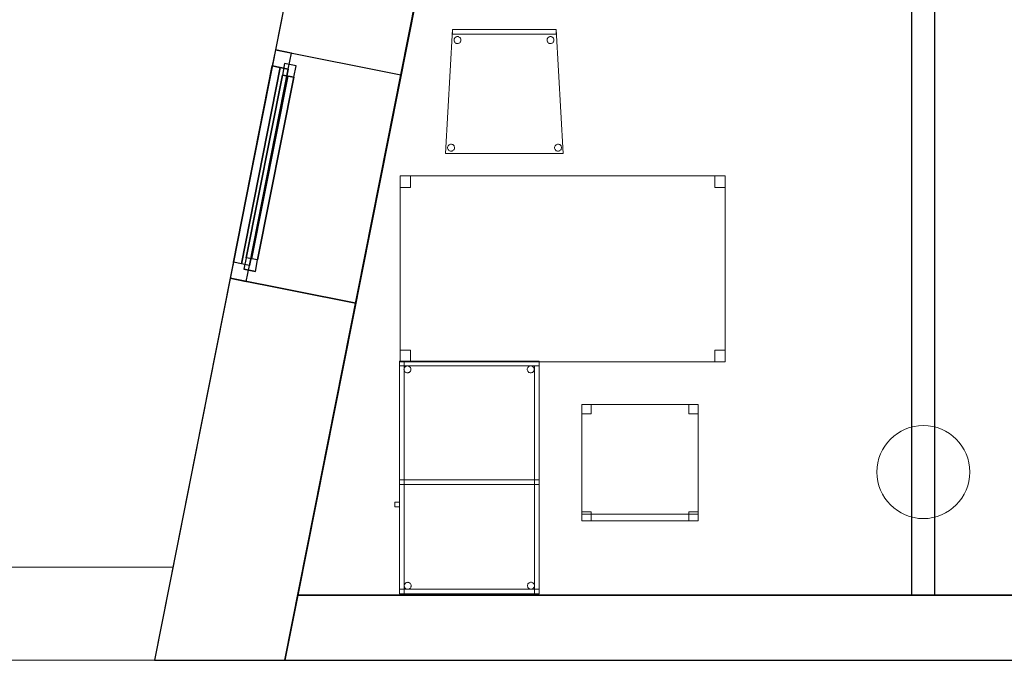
# Model space of a CAD drawing. Header units: metres. Extents: x 391.1 to 427.5, y 12.7 to 28.4.
# Tile 2 of 140: x 397.1 to 401.3, y 12.8 to 15.6. Entities that reach past the tile are written whole.
import ezdxf

# ---------------------------------------------------------------- set-up
doc = ezdxf.new("R2010")
doc.units = ezdxf.units.M
doc.layers.add('01_CARPINTERIA', color=5, linetype='Continuous', lineweight=25, true_color=0x0000ff)
doc.layers.add('01_SUELOS', color=7, linetype='Continuous', lineweight=25, true_color=0x007f00)
for name, color, linetype, lineweight in [('02_MOBILIARIO', 7, 'Continuous', 18), ('A-COLS-____-MCUT', 7, 'Continuous', 18), ('A-COLS-____-OTLN', 7, 'Continuous', 18), ('A-DETL-____-MBND', 7, 'Continuous', 18), ('A-GENM-____-OTLN', 7, 'Continuous', 18), ('A-WALL-____-MCUT', 7, 'Continuous', 25), ('A-WALL-____-OTLN', 7, 'Continuous', 25)]:
    doc.layers.add(name, color=color, linetype=linetype, lineweight=lineweight)

# ---------------------------------------------------------------- blocks, each defined once
blk = doc.blocks.new('Family - Envans P1-154547-04_CLI_AIGUA_P1')
at = {"layer": 'A-DETL-____-MBND', "color": 253, "true_color": 0xaaaaaa}
for p, q in [((5.8606, 0.4), (0, 0.4)), ((0, 0.4), (5.8606, 0.4)), ((5.7813, 0), (5.8606, 0.4)), ((5.8606, 0.4), (5.7813, 0)), ((0, 0), (5.7813, 0)), ((5.7813, 0), (0, 0)), ((0, 0), (5.7813, 0))]:
    blk.add_line(p, q, dxfattribs=at)
blk = doc.blocks.new('Forma directa - LONDR55-XX_ZZ-ARQ-CAA-M3D-Londres55-154575-04_CLI_AIGUA_P1')
at = {"layer": '01_CARPINTERIA', "color": 161, "true_color": 0xaaaaff}
for p, q in [((0.1, 0.1), (0.05, 0.1)), ((0.05, 0.1), (0.05, 0.05)), ((0.1, 0.1), (0.05, 0.1)), ((0.05, 0.1), (0.05, 0.05)), ((0.1, 0.05), (0.1, 0.1)), ((0.1, 0.1), (0.1, 0.05)), ((0.1, 0.1), (0.9, 0.1)), ((0.9, 0.1), (0.1, 0.1)), ((0.1, 0.1), (0.1, 0.05)), ((0.1, 0.05), (0.1, 0.1)), ((0.9, 0.1), (0.9, 0.05)), ((0.9, 0.1), (0.9, 0.05)), ((0.95, 0.1), (0.9, 0.1)), ((0.9, 0.1), (0.9, 0.05)), ((0.95, 0.1), (0.9, 0.1)), ((0.9, 0.1), (0.9, 0.05)), ((0.95, 0.05), (0.95, 0.1)), ((0.95, 0.1), (0.95, 0.05)), ((0.07, 0.07), (0, 0.07)), ((0, 0.07), (0, 0)), ((0.07, 0.07), (0, 0.07)), ((0, 0.07), (0, 0)), ((0.05, 0.05), (0.1, 0.05)), ((0.05, 0.05), (0.1, 0.05)), ((0.07, 0), (0.07, 0.07)), ((0.07, 0.07), (0.07, 0)), ((0.07, 0.07), (0.93, 0.07)), ((0.93, 0.07), (0.07, 0.07)), ((0.07, 0.07), (0.07, 0)), ((0.07, 0), (0.07, 0.07)), ((0.9, 0.075), (0.1, 0.075)), ((0.9, 0.075), (0.1, 0.075)), ((0.1, 0.05), (0.9, 0.05)), ((0.9, 0.05), (0.1, 0.05)), ((0.9, 0.05), (0.95, 0.05)), ((0.9, 0.05), (0.95, 0.05)), ((1, 0.07), (0.93, 0.07)), ((0.93, 0.07), (0.93, 0)), ((1, 0.07), (0.93, 0.07)), ((0.93, 0.07), (0.93, 0)), ((0.93, 0.07), (0.93, 0)), ((0.93, 0.07), (0.93, 0)), ((1, 0), (1, 0.07)), ((1, 0.07), (1, 0)), ((0, 0), (0.07, 0)), ((0, 0), (0.07, 0)), ((0.93, 0.035), (0.07, 0.035)), ((0.07, 0.035), (0.93, 0.035)), ((0.07, 0), (0.93, 0)), ((0.93, 0), (0.07, 0)), ((0.93, 0), (1, 0)), ((0.93, 0), (1, 0))]:
    blk.add_line(p, q, dxfattribs=at)
blk = doc.blocks.new('Forma directa - Finestra P1-154579-04_CLI_AIGUA_P1')
at = {"xscale": 1.0000000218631, "yscale": 1.0000000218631, "zscale": 1.0000000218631}
blk.add_blockref('Forma directa - LONDR55-XX_ZZ-ARQ-CAA-M3D-Londres55-154575-04_CLI_AIGUA_P1', (0, 0), dxfattribs=at)
blk = doc.blocks.new('Family - Envans P1-154759-04_CLI_AIGUA_P1')
at = {"layer": 'A-WALL-____-MCUT', "color": 253, "true_color": 0xaaaaaa}
for p, q in [((3.063, 0.1), (0, 0.1)), ((0, 0.1), (0, 0)), ((3.063, 0), (3.063, 0.1)), ((0, 0), (3.063, 0))]:
    blk.add_line(p, q, dxfattribs=at)
at = {"layer": 'A-WALL-____-OTLN', "color": 253, "true_color": 0xaaaaaa}
for p, q in [((3.063, 0.1), (0, 0.1)), ((0, 0.1), (0, 0)), ((3.063, 0), (3.063, 0.1)), ((0, 0), (3.063, 0))]:
    blk.add_line(p, q, dxfattribs=at)
at = {"layer": 'A-WALL-____-OTLN', "color": 253, "lineweight": 18, "true_color": 0xaaaaaa}
blk.add_line((0, 0), (3.063, 0), dxfattribs=at)
blk = doc.blocks.new('Family - Cadira d_Oficina_P1-154865-04_CLI_AIGUA_P1')
at = {"layer": 'A-DETL-____-MBND', "color": 253, "true_color": 0xaaaaaa}
for p, q in [((0, 0), (0, 0.5)), ((0, 0.5), (0.5, 0.5)), ((0, 0.5), (0, 0)), ((0.5, 0.5), (0, 0.5)), ((0, 0.5), (0.04, 0.5)), ((0, 0.46), (0, 0.5)), ((0.04, 0.5), (0, 0.5)), ((0, 0.5), (0, 0.46)), ((0.04, 0.5), (0.04, 0.46)), ((0.04, 0.46), (0.04, 0.5)), ((0.46, 0.5), (0.5, 0.5)), ((0.46, 0.46), (0.46, 0.5)), ((0.5, 0.5), (0.46, 0.5)), ((0.46, 0.5), (0.46, 0.46)), ((0.5, 0.5), (0.5, 0)), ((0.5, 0), (0.5, 0.5)), ((0.5, 0.5), (0.5, 0.46)), ((0.5, 0.46), (0.5, 0.5)), ((0.04, 0.46), (0, 0.46)), ((0, 0.46), (0.04, 0.46)), ((0.5, 0.46), (0.46, 0.46)), ((0.46, 0.46), (0.5, 0.46)), ((0, 0.04), (0.04, 0.04)), ((0, 0), (0, 0.04)), ((0.04, 0.04), (0, 0.04)), ((0, 0.04), (0, 0)), ((0, 0.03), (0.5, 0.03)), ((0, 0), (0, 0.03)), ((0.5, 0.03), (0, 0.03)), ((0, 0.03), (0, 0)), ((0.04, 0), (0, 0)), ((0, 0), (0.04, 0)), ((0.5, 0), (0, 0)), ((0, 0), (0.5, 0)), ((0.5, 0), (0, 0)), ((0, 0), (0.5, 0)), ((0.04, 0.04), (0.04, 0)), ((0.04, 0), (0.04, 0.04)), ((0.46, 0.04), (0.5, 0.04)), ((0.46, 0), (0.46, 0.04)), ((0.5, 0.04), (0.46, 0.04)), ((0.46, 0.04), (0.46, 0)), ((0.46, 0), (0.5, 0)), ((0.5, 0.04), (0.5, 0)), ((0.5, 0), (0.5, 0.04)), ((0.5, 0.03), (0.5, 0)), ((0.5, 0), (0.5, 0.03)), ((0.5, 0), (0.46, 0))]:
    blk.add_line(p, q, dxfattribs=at)
blk = doc.blocks.new('Family - Façana nord-oest P1-154876-04_CLI_AIGUA_P1')
at = {"layer": 'A-WALL-____-MCUT', "color": 253, "true_color": 0xaaaaaa}
for p, q in [((3.1463, 0.55), (2.5863, 0.55)), ((3.1463, 0), (3.1463, 0.55)), ((4.1463, 0.55), (4.1463, 0)), ((5.711, 0.55), (4.1463, 0.55)), ((5.8199, 0), (5.711, 0.55)), ((2.5863, 0), (3.1463, 0)), ((4.1463, 0), (5.8199, 0))]:
    blk.add_line(p, q, dxfattribs=at)
at = {"layer": 'A-WALL-____-OTLN', "color": 253, "true_color": 0xaaaaaa}
for p, q in [((5.711, 0.55), (0, 0.55)), ((3.1463, 0), (3.1463, 0.55)), ((4.1463, 0.55), (3.1463, 0.55)), ((4.1463, 0), (4.1463, 0.55)), ((5.8199, 0), (5.711, 0.55)), ((0, 0), (5.8199, 0)), ((3.1463, 0), (4.1463, 0))]:
    blk.add_line(p, q, dxfattribs=at)
at = {"layer": 'A-WALL-____-OTLN', "color": 253, "lineweight": 18, "true_color": 0xaaaaaa}
blk.add_line((0, 0), (5.8199, 0), dxfattribs=at)
blk = doc.blocks.new('Family - Vano de Finestra P1-154878-04_CLI_AIGUA_P1')
at = {"layer": 'A-GENM-____-OTLN', "color": 253, "true_color": 0xaaaaaa}
for p, q in [((398.2007, 15.4633), (398.0063, 14.4823)), ((398.0063, 14.4823), (398.2007, 15.4633)), ((398.7402, 15.3564), (398.2007, 15.4633)), ((398.7402, 15.3564), (398.2007, 15.4633)), ((398.5458, 14.3754), (398.7402, 15.3564)), ((398.7402, 15.3564), (398.5458, 14.3754)), ((398.0063, 14.4823), (398.5458, 14.3754)), ((398.5458, 14.3754), (398.0063, 14.4823))]:
    blk.add_line(p, q, dxfattribs=at)
blk = doc.blocks.new('Family - Pilar P1-154940-04_CLI_AIGUA_P1')
at = {"layer": 'A-COLS-____-MCUT', "color": 253, "true_color": 0xaaaaaa}
for start, end in [(360, 180), (180, 360)]:
    blk.add_arc((0.2, 0.2), 0.2, start, end, dxfattribs=at)
at = {"layer": 'A-COLS-____-OTLN', "color": 253, "true_color": 0xaaaaaa}
for start, end in [(360, 180), (180, 360)]:
    blk.add_arc((0.2, 0.2), 0.2, start, end, dxfattribs=at)
blk = doc.blocks.new('Family - Cadira confient_P1-154988-04_CLI_AIGUA_P1')
at = {"layer": 'A-DETL-____-MBND', "color": 253, "true_color": 0xaaaaaa}
for p, q in [((0, 0), (0.03, 0.5326)), ((0.03, 0.5326), (0, 0)), ((0.03, 0.5326), (0.4765, 0.5326)), ((0.4765, 0.5326), (0.03, 0.5326)), ((0.03, 0.5126), (0.03, 0.5326)), ((0.03, 0.5326), (0.4765, 0.5326)), ((0.03, 0.5326), (0.03, 0.5126)), ((0.4765, 0.5326), (0.03, 0.5326)), ((0.4765, 0.5126), (0.03, 0.5126)), ((0.03, 0.5126), (0.4765, 0.5126)), ((0.4765, 0.5326), (0.5065, 0)), ((0.5065, 0), (0.4765, 0.5326)), ((0.4765, 0.5326), (0.4765, 0.5126)), ((0.4765, 0.5126), (0.4765, 0.5326)), ((0.0369, 0.4874), (0.0371, 0.49)), ((0.0371, 0.49), (0.0369, 0.4874)), ((0.0372, 0.4848), (0.0369, 0.4874)), ((0.0369, 0.4874), (0.0372, 0.4848)), ((0.0371, 0.49), (0.0378, 0.4926)), ((0.0378, 0.4926), (0.0371, 0.49)), ((0.0378, 0.4823), (0.0372, 0.4848)), ((0.0372, 0.4848), (0.0378, 0.4823)), ((0.0378, 0.4926), (0.0389, 0.4949)), ((0.0389, 0.4949), (0.0378, 0.4926)), ((0.039, 0.48), (0.0378, 0.4823)), ((0.0378, 0.4823), (0.039, 0.48)), ((0.0389, 0.4949), (0.0404, 0.4971)), ((0.0404, 0.4971), (0.0389, 0.4949)), ((0.0405, 0.4779), (0.039, 0.48)), ((0.039, 0.48), (0.0405, 0.4779)), ((0.0404, 0.4971), (0.0422, 0.4989)), ((0.0422, 0.4989), (0.0404, 0.4971)), ((0.0423, 0.476), (0.0405, 0.4779)), ((0.0405, 0.4779), (0.0423, 0.476)), ((0.0422, 0.4989), (0.0443, 0.5004)), ((0.0443, 0.5004), (0.0422, 0.4989)), ((0.0445, 0.4745), (0.0423, 0.476)), ((0.0423, 0.476), (0.0445, 0.4745)), ((0.0443, 0.5004), (0.0467, 0.5015)), ((0.0467, 0.5015), (0.0443, 0.5004)), ((0.0468, 0.4734), (0.0445, 0.4745)), ((0.0445, 0.4745), (0.0468, 0.4734)), ((0.0467, 0.5015), (0.0492, 0.5022)), ((0.0492, 0.5022), (0.0467, 0.5015)), ((0.0493, 0.4728), (0.0468, 0.4734)), ((0.0468, 0.4734), (0.0493, 0.4728)), ((0.0492, 0.5022), (0.0518, 0.5024)), ((0.0518, 0.5024), (0.0492, 0.5022)), ((0.0519, 0.4726), (0.0493, 0.4728)), ((0.0493, 0.4728), (0.0519, 0.4726)), ((0.0518, 0.5024), (0.0544, 0.5022)), ((0.0544, 0.5022), (0.0518, 0.5024)), ((0.0545, 0.4728), (0.0519, 0.4726)), ((0.0519, 0.4726), (0.0545, 0.4728)), ((0.0544, 0.5022), (0.0569, 0.5016)), ((0.0569, 0.5016), (0.0544, 0.5022)), ((0.057, 0.4735), (0.0545, 0.4728)), ((0.0545, 0.4728), (0.057, 0.4735)), ((0.0569, 0.5016), (0.0593, 0.5005)), ((0.0593, 0.5005), (0.0569, 0.5016)), ((0.0594, 0.4746), (0.057, 0.4735)), ((0.057, 0.4735), (0.0594, 0.4746)), ((0.0593, 0.5005), (0.0614, 0.499)), ((0.0614, 0.499), (0.0593, 0.5005)), ((0.0615, 0.4761), (0.0594, 0.4746)), ((0.0594, 0.4746), (0.0615, 0.4761)), ((0.0614, 0.499), (0.0633, 0.4972)), ((0.0633, 0.4972), (0.0614, 0.499)), ((0.0633, 0.478), (0.0615, 0.4761)), ((0.0615, 0.4761), (0.0633, 0.478)), ((0.0633, 0.4972), (0.0648, 0.495)), ((0.0648, 0.495), (0.0633, 0.4972)), ((0.0648, 0.4801), (0.0633, 0.478)), ((0.0633, 0.478), (0.0648, 0.4801)), ((0.0648, 0.495), (0.0659, 0.4927)), ((0.0659, 0.4927), (0.0648, 0.495)), ((0.0659, 0.4825), (0.0648, 0.4801)), ((0.0648, 0.4801), (0.0659, 0.4825)), ((0.0659, 0.4927), (0.0666, 0.4902)), ((0.0666, 0.4902), (0.0659, 0.4927)), ((0.0666, 0.485), (0.0659, 0.4825)), ((0.0659, 0.4825), (0.0666, 0.485)), ((0.0666, 0.4902), (0.0668, 0.4876)), ((0.0668, 0.4876), (0.0666, 0.4902)), ((0.0668, 0.4876), (0.0666, 0.485)), ((0.0666, 0.485), (0.0668, 0.4876)), ((0.4369, 0.4874), (0.4371, 0.49)), ((0.4371, 0.49), (0.4369, 0.4874)), ((0.4372, 0.4848), (0.4369, 0.4874)), ((0.4369, 0.4874), (0.4372, 0.4848)), ((0.4371, 0.49), (0.4378, 0.4926)), ((0.4378, 0.4926), (0.4371, 0.49)), ((0.4378, 0.4823), (0.4372, 0.4848)), ((0.4372, 0.4848), (0.4378, 0.4823)), ((0.4378, 0.4926), (0.4389, 0.4949)), ((0.4389, 0.4949), (0.4378, 0.4926)), ((0.439, 0.48), (0.4378, 0.4823)), ((0.4378, 0.4823), (0.439, 0.48)), ((0.4389, 0.4949), (0.4404, 0.4971)), ((0.4404, 0.4971), (0.4389, 0.4949)), ((0.4405, 0.4779), (0.439, 0.48)), ((0.439, 0.48), (0.4405, 0.4779)), ((0.4404, 0.4971), (0.4422, 0.4989)), ((0.4422, 0.4989), (0.4404, 0.4971)), ((0.4423, 0.476), (0.4405, 0.4779)), ((0.4405, 0.4779), (0.4423, 0.476)), ((0.4422, 0.4989), (0.4443, 0.5004)), ((0.4443, 0.5004), (0.4422, 0.4989)), ((0.4445, 0.4745), (0.4423, 0.476)), ((0.4423, 0.476), (0.4445, 0.4745)), ((0.4443, 0.5004), (0.4467, 0.5015)), ((0.4467, 0.5015), (0.4443, 0.5004)), ((0.4468, 0.4734), (0.4445, 0.4745)), ((0.4445, 0.4745), (0.4468, 0.4734)), ((0.4467, 0.5015), (0.4492, 0.5022)), ((0.4492, 0.5022), (0.4467, 0.5015)), ((0.4493, 0.4728), (0.4468, 0.4734)), ((0.4468, 0.4734), (0.4493, 0.4728)), ((0.4492, 0.5022), (0.4518, 0.5024)), ((0.4518, 0.5024), (0.4492, 0.5022)), ((0.4519, 0.4726), (0.4493, 0.4728)), ((0.4493, 0.4728), (0.4519, 0.4726)), ((0.4518, 0.5024), (0.4544, 0.5022)), ((0.4544, 0.5022), (0.4518, 0.5024)), ((0.4545, 0.4728), (0.4519, 0.4726)), ((0.4519, 0.4726), (0.4545, 0.4728)), ((0.4544, 0.5022), (0.4569, 0.5016)), ((0.4569, 0.5016), (0.4544, 0.5022)), ((0.457, 0.4735), (0.4545, 0.4728)), ((0.4545, 0.4728), (0.457, 0.4735)), ((0.4569, 0.5016), (0.4593, 0.5005)), ((0.4593, 0.5005), (0.4569, 0.5016)), ((0.4594, 0.4746), (0.457, 0.4735)), ((0.457, 0.4735), (0.4594, 0.4746)), ((0.4593, 0.5005), (0.4614, 0.499)), ((0.4614, 0.499), (0.4593, 0.5005)), ((0.4615, 0.4761), (0.4594, 0.4746)), ((0.4594, 0.4746), (0.4615, 0.4761)), ((0.4614, 0.499), (0.4633, 0.4972)), ((0.4633, 0.4972), (0.4614, 0.499)), ((0.4633, 0.478), (0.4615, 0.4761)), ((0.4615, 0.4761), (0.4633, 0.478)), ((0.4633, 0.4972), (0.4648, 0.495)), ((0.4648, 0.495), (0.4633, 0.4972)), ((0.4648, 0.4801), (0.4633, 0.478)), ((0.4633, 0.478), (0.4648, 0.4801)), ((0.4648, 0.495), (0.4659, 0.4927)), ((0.4659, 0.4927), (0.4648, 0.495)), ((0.4659, 0.4825), (0.4648, 0.4801)), ((0.4648, 0.4801), (0.4659, 0.4825)), ((0.4659, 0.4927), (0.4666, 0.4902)), ((0.4666, 0.4902), (0.4659, 0.4927)), ((0.4666, 0.485), (0.4659, 0.4825)), ((0.4659, 0.4825), (0.4666, 0.485)), ((0.4666, 0.4902), (0.4668, 0.4876)), ((0.4668, 0.4876), (0.4666, 0.4902)), ((0.4668, 0.4876), (0.4666, 0.485)), ((0.4666, 0.485), (0.4668, 0.4876)), ((0.5065, 0), (0, 0)), ((0, 0), (0.5065, 0)), ((0.0093, 0.025), (0.0095, 0.0276)), ((0.0095, 0.0276), (0.0093, 0.025)), ((0.0095, 0.0224), (0.0093, 0.025)), ((0.0093, 0.025), (0.0095, 0.0224)), ((0.0095, 0.0276), (0.0102, 0.0301)), ((0.0102, 0.0301), (0.0095, 0.0276)), ((0.0102, 0.0199), (0.0095, 0.0224)), ((0.0095, 0.0224), (0.0102, 0.0199)), ((0.0102, 0.0301), (0.0113, 0.0325)), ((0.0113, 0.0325), (0.0102, 0.0301)), ((0.0113, 0.0176), (0.0102, 0.0199)), ((0.0102, 0.0199), (0.0113, 0.0176)), ((0.0113, 0.0325), (0.0127, 0.0346)), ((0.0127, 0.0346), (0.0113, 0.0325)), ((0.0128, 0.0154), (0.0113, 0.0176)), ((0.0113, 0.0176), (0.0128, 0.0154)), ((0.0127, 0.0346), (0.0146, 0.0365)), ((0.0146, 0.0365), (0.0127, 0.0346)), ((0.0147, 0.0136), (0.0128, 0.0154)), ((0.0128, 0.0154), (0.0147, 0.0136)), ((0.0146, 0.0365), (0.0167, 0.038)), ((0.0167, 0.038), (0.0146, 0.0365)), ((0.0168, 0.0121), (0.0147, 0.0136)), ((0.0147, 0.0136), (0.0168, 0.0121)), ((0.0167, 0.038), (0.0191, 0.0391)), ((0.0191, 0.0391), (0.0167, 0.038)), ((0.0192, 0.011), (0.0168, 0.0121)), ((0.0168, 0.0121), (0.0192, 0.011)), ((0.0191, 0.0391), (0.0216, 0.0398)), ((0.0216, 0.0398), (0.0191, 0.0391)), ((0.0217, 0.0104), (0.0192, 0.011)), ((0.0192, 0.011), (0.0217, 0.0104)), ((0.0216, 0.0398), (0.0242, 0.04)), ((0.0242, 0.04), (0.0216, 0.0398)), ((0.0243, 0.0102), (0.0217, 0.0104)), ((0.0217, 0.0104), (0.0243, 0.0102)), ((0.0242, 0.04), (0.0268, 0.0398)), ((0.0268, 0.0398), (0.0242, 0.04)), ((0.0269, 0.0104), (0.0243, 0.0102)), ((0.0243, 0.0102), (0.0269, 0.0104)), ((0.0268, 0.0398), (0.0293, 0.0392)), ((0.0293, 0.0392), (0.0268, 0.0398)), ((0.0294, 0.0111), (0.0269, 0.0104)), ((0.0269, 0.0104), (0.0294, 0.0111)), ((0.0293, 0.0392), (0.0316, 0.0381)), ((0.0316, 0.0381), (0.0293, 0.0392)), ((0.0318, 0.0122), (0.0294, 0.0111)), ((0.0294, 0.0111), (0.0318, 0.0122)), ((0.0316, 0.0381), (0.0338, 0.0366)), ((0.0338, 0.0366), (0.0316, 0.0381)), ((0.0339, 0.0137), (0.0318, 0.0122)), ((0.0318, 0.0122), (0.0339, 0.0137)), ((0.0338, 0.0366), (0.0356, 0.0347)), ((0.0356, 0.0347), (0.0338, 0.0366)), ((0.0357, 0.0155), (0.0339, 0.0137)), ((0.0339, 0.0137), (0.0357, 0.0155)), ((0.0356, 0.0347), (0.0371, 0.0326)), ((0.0371, 0.0326), (0.0356, 0.0347)), ((0.0372, 0.0177), (0.0357, 0.0155)), ((0.0357, 0.0155), (0.0372, 0.0177)), ((0.0371, 0.0326), (0.0382, 0.0303)), ((0.0382, 0.0303), (0.0371, 0.0326)), ((0.0383, 0.02), (0.0372, 0.0177)), ((0.0372, 0.0177), (0.0383, 0.02)), ((0.0382, 0.0303), (0.0389, 0.0278)), ((0.0389, 0.0278), (0.0382, 0.0303)), ((0.0389, 0.0226), (0.0383, 0.02)), ((0.0383, 0.02), (0.0389, 0.0226)), ((0.0389, 0.0278), (0.0392, 0.0252)), ((0.0392, 0.0252), (0.0389, 0.0278)), ((0.0392, 0.0252), (0.0389, 0.0226)), ((0.0389, 0.0226), (0.0392, 0.0252)), ((0.4693, 0.025), (0.4695, 0.0276)), ((0.4695, 0.0276), (0.4693, 0.025)), ((0.4695, 0.0224), (0.4693, 0.025)), ((0.4693, 0.025), (0.4695, 0.0224)), ((0.4695, 0.0276), (0.4702, 0.0301)), ((0.4702, 0.0301), (0.4695, 0.0276)), ((0.4702, 0.0199), (0.4695, 0.0224)), ((0.4695, 0.0224), (0.4702, 0.0199)), ((0.4702, 0.0301), (0.4713, 0.0325)), ((0.4713, 0.0325), (0.4702, 0.0301)), ((0.4713, 0.0176), (0.4702, 0.0199)), ((0.4702, 0.0199), (0.4713, 0.0176)), ((0.4713, 0.0325), (0.4727, 0.0346)), ((0.4727, 0.0346), (0.4713, 0.0325)), ((0.4728, 0.0154), (0.4713, 0.0176)), ((0.4713, 0.0176), (0.4728, 0.0154)), ((0.4727, 0.0346), (0.4746, 0.0365)), ((0.4746, 0.0365), (0.4727, 0.0346)), ((0.4747, 0.0136), (0.4728, 0.0154)), ((0.4728, 0.0154), (0.4747, 0.0136)), ((0.4746, 0.0365), (0.4767, 0.038)), ((0.4767, 0.038), (0.4746, 0.0365)), ((0.4768, 0.0121), (0.4747, 0.0136)), ((0.4747, 0.0136), (0.4768, 0.0121)), ((0.4767, 0.038), (0.4791, 0.0391)), ((0.4791, 0.0391), (0.4767, 0.038)), ((0.4792, 0.011), (0.4768, 0.0121)), ((0.4768, 0.0121), (0.4792, 0.011)), ((0.4791, 0.0391), (0.4816, 0.0398)), ((0.4816, 0.0398), (0.4791, 0.0391)), ((0.4817, 0.0104), (0.4792, 0.011)), ((0.4792, 0.011), (0.4817, 0.0104)), ((0.4816, 0.0398), (0.4842, 0.04)), ((0.4842, 0.04), (0.4816, 0.0398)), ((0.4843, 0.0102), (0.4817, 0.0104)), ((0.4817, 0.0104), (0.4843, 0.0102)), ((0.4842, 0.04), (0.4868, 0.0398)), ((0.4868, 0.0398), (0.4842, 0.04)), ((0.4869, 0.0104), (0.4843, 0.0102)), ((0.4843, 0.0102), (0.4869, 0.0104)), ((0.4868, 0.0398), (0.4893, 0.0392)), ((0.4893, 0.0392), (0.4868, 0.0398)), ((0.4894, 0.0111), (0.4869, 0.0104)), ((0.4869, 0.0104), (0.4894, 0.0111)), ((0.4893, 0.0392), (0.4916, 0.0381)), ((0.4916, 0.0381), (0.4893, 0.0392)), ((0.4918, 0.0122), (0.4894, 0.0111)), ((0.4894, 0.0111), (0.4918, 0.0122)), ((0.4916, 0.0381), (0.4938, 0.0366)), ((0.4938, 0.0366), (0.4916, 0.0381)), ((0.4939, 0.0137), (0.4918, 0.0122)), ((0.4918, 0.0122), (0.4939, 0.0137)), ((0.4938, 0.0366), (0.4956, 0.0347)), ((0.4956, 0.0347), (0.4938, 0.0366)), ((0.4957, 0.0155), (0.4939, 0.0137)), ((0.4939, 0.0137), (0.4957, 0.0155)), ((0.4956, 0.0347), (0.4971, 0.0326)), ((0.4971, 0.0326), (0.4956, 0.0347)), ((0.4972, 0.0177), (0.4957, 0.0155)), ((0.4957, 0.0155), (0.4972, 0.0177)), ((0.4971, 0.0326), (0.4982, 0.0303)), ((0.4982, 0.0303), (0.4971, 0.0326)), ((0.4983, 0.02), (0.4972, 0.0177)), ((0.4972, 0.0177), (0.4983, 0.02)), ((0.4982, 0.0303), (0.4989, 0.0278)), ((0.4989, 0.0278), (0.4982, 0.0303)), ((0.4989, 0.0226), (0.4983, 0.02)), ((0.4983, 0.02), (0.4989, 0.0226)), ((0.4989, 0.0278), (0.4992, 0.0252)), ((0.4992, 0.0252), (0.4989, 0.0278)), ((0.4992, 0.0252), (0.4989, 0.0226)), ((0.4989, 0.0226), (0.4992, 0.0252))]:
    blk.add_line(p, q, dxfattribs=at)
blk = doc.blocks.new('Family - Taula 140X80_P1-155030-04_CLI_AIGUA_P1')
at = {"layer": 'A-DETL-____-MBND', "color": 253, "true_color": 0xaaaaaa}
for p, q in [((0, 0.7501), (0, 0.8001)), ((0, 0.8001), (0.0437, 0.8001)), ((0.0437, 0.8001), (0, 0.8001)), ((0, 0.8001), (0, 0.7501)), ((0, 0), (0, 0.8001)), ((0, 0.8001), (1.3973, 0.8001)), ((1.3973, 0.8001), (0, 0.8001)), ((0, 0.8001), (0, 0)), ((0.0437, 0.8001), (0.0437, 0.7501)), ((0.0437, 0.7501), (0.0437, 0.8001)), ((1.3536, 0.7501), (1.3536, 0.8001)), ((1.3536, 0.8001), (1.3973, 0.8001)), ((1.3973, 0.8001), (1.3536, 0.8001)), ((1.3536, 0.8001), (1.3536, 0.7501)), ((1.3973, 0.8001), (1.3973, 0.7501)), ((1.3973, 0.7501), (1.3973, 0.8001)), ((1.3973, 0.8001), (1.3973, 0)), ((1.3973, 0), (1.3973, 0.8001)), ((0.0437, 0.7501), (0, 0.7501)), ((0, 0.7501), (0.0437, 0.7501)), ((1.3973, 0.7501), (1.3536, 0.7501)), ((1.3536, 0.7501), (1.3973, 0.7501)), ((0, 0), (0, 0.05)), ((0, 0.05), (0.0437, 0.05)), ((0.0437, 0.05), (0, 0.05)), ((0, 0.05), (0, 0)), ((0.0437, 0.05), (0.0437, 0)), ((0.0437, 0), (0.0437, 0.05)), ((1.3536, 0), (1.3536, 0.05)), ((1.3536, 0.05), (1.3973, 0.05)), ((1.3973, 0.05), (1.3536, 0.05)), ((1.3536, 0.05), (1.3536, 0)), ((1.3973, 0.05), (1.3973, 0)), ((1.3973, 0), (1.3973, 0.05)), ((1.3973, 0), (0, 0)), ((0, 0), (1.3973, 0)), ((0.0437, 0), (0, 0)), ((0, 0), (0.0437, 0)), ((1.3973, 0), (1.3536, 0)), ((1.3536, 0), (1.3973, 0))]:
    blk.add_line(p, q, dxfattribs=at)
blk = doc.blocks.new('Family - LONDR55-XX_ZZ-ARQ-CAA-M3D-Londres55-155045-04_CLI_AIGUA_P1')
at = {"layer": '01_SUELOS', "color": 9, "true_color": 0xaad4aa}
for p, q in [((2.9654, 14.9576), (0, 0)), ((0, 0), (2.9654, 14.9576)), ((0, 0), (25.4183, 0)), ((25.4183, 0), (0, 0))]:
    blk.add_line(p, q, dxfattribs=at)
blk = doc.blocks.new('Family - Taula 100X60_P1-155049-04_CLI_AIGUA_P1')
at = {"layer": 'A-DETL-____-MBND', "color": 253, "true_color": 0xaaaaaa}
for p, q in [((0.02, 0.98), (0.02, 1)), ((0.02, 1), (0.62, 1)), ((0.02, 0.98), (0.02, 1)), ((0.62, 1), (0.02, 1)), ((0.62, 1), (0.02, 1)), ((0.02, 1), (0.62, 1)), ((0.02, 1), (0.02, 0)), ((0.02, 0), (0.02, 1)), ((0.62, 1), (0.02, 1)), ((0.02, 1), (0.62, 1)), ((0.02, 1), (0.02, 0)), ((0.02, 0), (0.02, 1)), ((0.62, 0.98), (0.02, 0.98)), ((0.02, 0.98), (0.62, 0.98)), ((0.04, 0), (0.04, 1)), ((0.04, 1), (0.62, 1)), ((0.62, 1), (0.04, 1)), ((0.04, 1), (0.04, 0)), ((0.0409, 0.9725), (0.0424, 0.9746)), ((0.0424, 0.9746), (0.0409, 0.9725)), ((0.0424, 0.9746), (0.0442, 0.9764)), ((0.0442, 0.9764), (0.0424, 0.9746)), ((0.0442, 0.9764), (0.0464, 0.9779)), ((0.0464, 0.9779), (0.0442, 0.9764)), ((0.0464, 0.9779), (0.0487, 0.979)), ((0.0487, 0.979), (0.0464, 0.9779)), ((0.0487, 0.979), (0.0512, 0.9797)), ((0.0512, 0.9797), (0.0487, 0.979)), ((0.0512, 0.9797), (0.0538, 0.9799)), ((0.0538, 0.9799), (0.0512, 0.9797)), ((0.0538, 0.9799), (0.0564, 0.9797)), ((0.0564, 0.9797), (0.0538, 0.9799)), ((0.0564, 0.9797), (0.0589, 0.979)), ((0.0589, 0.979), (0.0564, 0.9797)), ((0.0589, 0.979), (0.0613, 0.9779)), ((0.0613, 0.9779), (0.0589, 0.979)), ((0.0613, 0.9779), (0.0634, 0.9764)), ((0.0634, 0.9764), (0.0613, 0.9779)), ((0.0634, 0.9764), (0.0653, 0.9746)), ((0.0653, 0.9746), (0.0634, 0.9764)), ((0.0653, 0.9746), (0.0668, 0.9725)), ((0.0668, 0.9725), (0.0653, 0.9746)), ((0.5709, 0.9725), (0.5724, 0.9746)), ((0.5724, 0.9746), (0.5709, 0.9725)), ((0.5724, 0.9746), (0.5742, 0.9764)), ((0.5742, 0.9764), (0.5724, 0.9746)), ((0.5742, 0.9764), (0.5764, 0.9779)), ((0.5764, 0.9779), (0.5742, 0.9764)), ((0.5764, 0.9779), (0.5787, 0.979)), ((0.5787, 0.979), (0.5764, 0.9779)), ((0.5787, 0.979), (0.5812, 0.9797)), ((0.5812, 0.9797), (0.5787, 0.979)), ((0.5812, 0.9797), (0.5838, 0.9799)), ((0.5838, 0.9799), (0.5812, 0.9797)), ((0.5838, 0.9799), (0.5864, 0.9797)), ((0.5864, 0.9797), (0.5838, 0.9799)), ((0.5864, 0.9797), (0.5889, 0.979)), ((0.5889, 0.979), (0.5864, 0.9797)), ((0.5889, 0.979), (0.5913, 0.9779)), ((0.5913, 0.9779), (0.5889, 0.979)), ((0.5913, 0.9779), (0.5934, 0.9764)), ((0.5934, 0.9764), (0.5913, 0.9779)), ((0.5934, 0.9764), (0.5953, 0.9746)), ((0.5953, 0.9746), (0.5934, 0.9764)), ((0.5953, 0.9746), (0.5968, 0.9725)), ((0.5968, 0.9725), (0.5953, 0.9746)), ((0.6, 0.98), (0.62, 0.98)), ((0.62, 0.98), (0.6, 0.98)), ((0.6, 0), (0.6, 0.98)), ((0.6, 0.98), (0.6, 0)), ((0.62, 1), (0.62, 0.98)), ((0.62, 0.98), (0.62, 1)), ((0.62, 1), (0.62, 0)), ((0.62, 0), (0.62, 1)), ((0.62, 0), (0.62, 1)), ((0.62, 1), (0.62, 0)), ((0.62, 0), (0.62, 1)), ((0.62, 1), (0.62, 0)), ((0.62, 0.98), (0.62, 0)), ((0.62, 0), (0.62, 0.98)), ((0.0389, 0.965), (0.0391, 0.9676)), ((0.0391, 0.9676), (0.0389, 0.965)), ((0.0391, 0.9624), (0.0389, 0.965)), ((0.0389, 0.965), (0.0391, 0.9624)), ((0.0391, 0.9676), (0.0398, 0.9701)), ((0.0398, 0.9701), (0.0391, 0.9676)), ((0.0398, 0.9599), (0.0391, 0.9624)), ((0.0391, 0.9624), (0.0398, 0.9599)), ((0.0398, 0.9701), (0.0409, 0.9725)), ((0.0409, 0.9725), (0.0398, 0.9701)), ((0.0409, 0.9575), (0.0398, 0.9599)), ((0.0398, 0.9599), (0.0409, 0.9575)), ((0.0424, 0.9554), (0.0409, 0.9575)), ((0.0409, 0.9575), (0.0424, 0.9554)), ((0.0442, 0.9536), (0.0424, 0.9554)), ((0.0424, 0.9554), (0.0442, 0.9536)), ((0.0464, 0.9521), (0.0442, 0.9536)), ((0.0442, 0.9536), (0.0464, 0.9521)), ((0.0487, 0.951), (0.0464, 0.9521)), ((0.0464, 0.9521), (0.0487, 0.951)), ((0.0512, 0.9503), (0.0487, 0.951)), ((0.0487, 0.951), (0.0512, 0.9503)), ((0.0538, 0.9501), (0.0512, 0.9503)), ((0.0512, 0.9503), (0.0538, 0.9501)), ((0.0564, 0.9503), (0.0538, 0.9501)), ((0.0538, 0.9501), (0.0564, 0.9503)), ((0.0589, 0.951), (0.0564, 0.9503)), ((0.0564, 0.9503), (0.0589, 0.951)), ((0.0613, 0.9521), (0.0589, 0.951)), ((0.0589, 0.951), (0.0613, 0.9521)), ((0.0634, 0.9536), (0.0613, 0.9521)), ((0.0613, 0.9521), (0.0634, 0.9536)), ((0.0653, 0.9554), (0.0634, 0.9536)), ((0.0634, 0.9536), (0.0653, 0.9554)), ((0.0668, 0.9575), (0.0653, 0.9554)), ((0.0653, 0.9554), (0.0668, 0.9575)), ((0.0668, 0.9725), (0.0679, 0.9701)), ((0.0679, 0.9701), (0.0668, 0.9725)), ((0.0679, 0.9599), (0.0668, 0.9575)), ((0.0668, 0.9575), (0.0679, 0.9599)), ((0.0679, 0.9701), (0.0685, 0.9676)), ((0.0685, 0.9676), (0.0679, 0.9701)), ((0.0685, 0.9624), (0.0679, 0.9599)), ((0.0679, 0.9599), (0.0685, 0.9624)), ((0.0685, 0.9676), (0.0688, 0.965)), ((0.0688, 0.965), (0.0685, 0.9676)), ((0.0688, 0.965), (0.0685, 0.9624)), ((0.0685, 0.9624), (0.0688, 0.965)), ((0.5689, 0.965), (0.5691, 0.9676)), ((0.5691, 0.9676), (0.5689, 0.965)), ((0.5691, 0.9624), (0.5689, 0.965)), ((0.5689, 0.965), (0.5691, 0.9624)), ((0.5691, 0.9676), (0.5698, 0.9701)), ((0.5698, 0.9701), (0.5691, 0.9676)), ((0.5698, 0.9599), (0.5691, 0.9624)), ((0.5691, 0.9624), (0.5698, 0.9599)), ((0.5698, 0.9701), (0.5709, 0.9725)), ((0.5709, 0.9725), (0.5698, 0.9701)), ((0.5709, 0.9575), (0.5698, 0.9599)), ((0.5698, 0.9599), (0.5709, 0.9575)), ((0.5724, 0.9554), (0.5709, 0.9575)), ((0.5709, 0.9575), (0.5724, 0.9554)), ((0.5742, 0.9536), (0.5724, 0.9554)), ((0.5724, 0.9554), (0.5742, 0.9536)), ((0.5764, 0.9521), (0.5742, 0.9536)), ((0.5742, 0.9536), (0.5764, 0.9521)), ((0.5787, 0.951), (0.5764, 0.9521)), ((0.5764, 0.9521), (0.5787, 0.951)), ((0.5812, 0.9503), (0.5787, 0.951)), ((0.5787, 0.951), (0.5812, 0.9503)), ((0.5838, 0.9501), (0.5812, 0.9503)), ((0.5812, 0.9503), (0.5838, 0.9501)), ((0.5864, 0.9503), (0.5838, 0.9501)), ((0.5838, 0.9501), (0.5864, 0.9503)), ((0.5889, 0.951), (0.5864, 0.9503)), ((0.5864, 0.9503), (0.5889, 0.951)), ((0.5913, 0.9521), (0.5889, 0.951)), ((0.5889, 0.951), (0.5913, 0.9521)), ((0.5934, 0.9536), (0.5913, 0.9521)), ((0.5913, 0.9521), (0.5934, 0.9536)), ((0.5953, 0.9554), (0.5934, 0.9536)), ((0.5934, 0.9536), (0.5953, 0.9554)), ((0.5968, 0.9575), (0.5953, 0.9554)), ((0.5953, 0.9554), (0.5968, 0.9575)), ((0.5968, 0.9725), (0.5979, 0.9701)), ((0.5979, 0.9701), (0.5968, 0.9725)), ((0.5979, 0.9599), (0.5968, 0.9575)), ((0.5968, 0.9575), (0.5979, 0.9599)), ((0.5979, 0.9701), (0.5985, 0.9676)), ((0.5985, 0.9676), (0.5979, 0.9701)), ((0.5985, 0.9624), (0.5979, 0.9599)), ((0.5979, 0.9599), (0.5985, 0.9624)), ((0.5985, 0.9676), (0.5988, 0.965)), ((0.5988, 0.965), (0.5985, 0.9676)), ((0.5988, 0.965), (0.5985, 0.9624)), ((0.5985, 0.9624), (0.5988, 0.965)), ((0.02, 0.47), (0.02, 0.49)), ((0.02, 0.49), (0.62, 0.49)), ((0.02, 0.47), (0.02, 0.49)), ((0.62, 0.49), (0.02, 0.49)), ((0.02, 0.49), (0.04, 0.49)), ((0.04, 0.49), (0.02, 0.49)), ((0.02, 0), (0.02, 0.49)), ((0.02, 0.49), (0.02, 0)), ((0.62, 0.47), (0.02, 0.47)), ((0.02, 0.47), (0.62, 0.47)), ((0.04, 0.47), (0.04, 0.49)), ((0.04, 0.49), (0.62, 0.49)), ((0.04, 0.47), (0.04, 0.49)), ((0.62, 0.49), (0.04, 0.49)), ((0.04, 0.49), (0.04, 0)), ((0.04, 0), (0.04, 0.49)), ((0.62, 0.47), (0.04, 0.47)), ((0.04, 0.47), (0.62, 0.47)), ((0.62, 0.49), (0.62, 0.47)), ((0.62, 0.47), (0.62, 0.49)), ((0.62, 0.49), (0.62, 0.47)), ((0.62, 0.47), (0.62, 0.49)), ((0, 0.3744), (0, 0.3944)), ((0, 0.3944), (0.02, 0.3944)), ((0.02, 0.3944), (0, 0.3944)), ((0, 0.3944), (0, 0.3744)), ((0.02, 0.3944), (0.02, 0.3744)), ((0.02, 0.3744), (0.02, 0.3944)), ((0.02, 0.3744), (0, 0.3744)), ((0, 0.3744), (0.02, 0.3744)), ((0.041, 0.0401), (0.0421, 0.0424)), ((0.0421, 0.0424), (0.041, 0.0401)), ((0.0421, 0.0424), (0.0436, 0.0446)), ((0.0436, 0.0446), (0.0421, 0.0424)), ((0.0436, 0.0446), (0.0454, 0.0464)), ((0.0454, 0.0464), (0.0436, 0.0446)), ((0.0454, 0.0464), (0.0475, 0.0479)), ((0.0475, 0.0479), (0.0454, 0.0464)), ((0.0475, 0.0479), (0.0499, 0.049)), ((0.0499, 0.049), (0.0475, 0.0479)), ((0.0499, 0.049), (0.0524, 0.0497)), ((0.0524, 0.0497), (0.0499, 0.049)), ((0.0524, 0.0497), (0.055, 0.0499)), ((0.055, 0.0499), (0.0524, 0.0497)), ((0.055, 0.0499), (0.0576, 0.0497)), ((0.0576, 0.0497), (0.055, 0.0499)), ((0.0576, 0.0497), (0.0601, 0.049)), ((0.0601, 0.049), (0.0576, 0.0497)), ((0.0601, 0.049), (0.0625, 0.0479)), ((0.0625, 0.0479), (0.0601, 0.049)), ((0.0625, 0.0479), (0.0646, 0.0464)), ((0.0646, 0.0464), (0.0625, 0.0479)), ((0.0646, 0.0464), (0.0664, 0.0446)), ((0.0664, 0.0446), (0.0646, 0.0464)), ((0.0664, 0.0446), (0.0679, 0.0424)), ((0.0679, 0.0424), (0.0664, 0.0446)), ((0.0679, 0.0424), (0.069, 0.0401)), ((0.069, 0.0401), (0.0679, 0.0424)), ((0.571, 0.0404), (0.5721, 0.0428)), ((0.5721, 0.0428), (0.571, 0.0404)), ((0.5721, 0.0428), (0.5736, 0.0449)), ((0.5736, 0.0449), (0.5721, 0.0428)), ((0.5736, 0.0449), (0.5754, 0.0467)), ((0.5754, 0.0467), (0.5736, 0.0449)), ((0.5754, 0.0467), (0.5776, 0.0482)), ((0.5776, 0.0482), (0.5754, 0.0467)), ((0.5776, 0.0482), (0.5799, 0.0493)), ((0.5799, 0.0493), (0.5776, 0.0482)), ((0.5799, 0.0493), (0.5824, 0.05)), ((0.5824, 0.05), (0.5799, 0.0493)), ((0.5824, 0.05), (0.585, 0.0502)), ((0.585, 0.0502), (0.5824, 0.05)), ((0.585, 0.0502), (0.5876, 0.05)), ((0.5876, 0.05), (0.585, 0.0502)), ((0.5876, 0.05), (0.5901, 0.0493)), ((0.5901, 0.0493), (0.5876, 0.05)), ((0.5901, 0.0493), (0.5925, 0.0482)), ((0.5925, 0.0482), (0.5901, 0.0493)), ((0.5925, 0.0482), (0.5946, 0.0467)), ((0.5946, 0.0467), (0.5925, 0.0482)), ((0.5946, 0.0467), (0.5965, 0.0449)), ((0.5965, 0.0449), (0.5946, 0.0467)), ((0.5965, 0.0449), (0.598, 0.0428)), ((0.598, 0.0428), (0.5965, 0.0449)), ((0.598, 0.0428), (0.5991, 0.0404)), ((0.5991, 0.0404), (0.598, 0.0428)), ((0.02, 0), (0.02, 0.02)), ((0.02, 0.02), (0.62, 0.02)), ((0.02, 0), (0.02, 0.02)), ((0.62, 0.02), (0.02, 0.02)), ((0.62, 0), (0.02, 0)), ((0.02, 0), (0.62, 0)), ((0.04, 0), (0.02, 0)), ((0.04, 0), (0.02, 0)), ((0.02, 0), (0.62, 0)), ((0.62, 0), (0.02, 0)), ((0.02, 0), (0.62, 0)), ((0.62, 0), (0.02, 0)), ((0.0401, 0.035), (0.0403, 0.0375)), ((0.0403, 0.0375), (0.0401, 0.035)), ((0.0403, 0.0324), (0.0401, 0.035)), ((0.0401, 0.035), (0.0403, 0.0324)), ((0.0403, 0.0375), (0.041, 0.0401)), ((0.041, 0.0401), (0.0403, 0.0375)), ((0.041, 0.0298), (0.0403, 0.0324)), ((0.0403, 0.0324), (0.041, 0.0298)), ((0.0421, 0.0275), (0.041, 0.0298)), ((0.041, 0.0298), (0.0421, 0.0275)), ((0.0436, 0.0254), (0.0421, 0.0275)), ((0.0421, 0.0275), (0.0436, 0.0254)), ((0.0454, 0.0235), (0.0436, 0.0254)), ((0.0436, 0.0254), (0.0454, 0.0235)), ((0.0475, 0.022), (0.0454, 0.0235)), ((0.0454, 0.0235), (0.0475, 0.022)), ((0.0499, 0.0209), (0.0475, 0.022)), ((0.0475, 0.022), (0.0499, 0.0209)), ((0.0524, 0.0202), (0.0499, 0.0209)), ((0.0499, 0.0209), (0.0524, 0.0202)), ((0.055, 0.02), (0.0524, 0.0202)), ((0.0524, 0.0202), (0.055, 0.02)), ((0.0576, 0.0202), (0.055, 0.02)), ((0.055, 0.02), (0.0576, 0.0202)), ((0.0601, 0.0209), (0.0576, 0.0202)), ((0.0576, 0.0202), (0.0601, 0.0209)), ((0.0625, 0.022), (0.0601, 0.0209)), ((0.0601, 0.0209), (0.0625, 0.022)), ((0.0646, 0.0235), (0.0625, 0.022)), ((0.0625, 0.022), (0.0646, 0.0235)), ((0.0664, 0.0254), (0.0646, 0.0235)), ((0.0646, 0.0235), (0.0664, 0.0254)), ((0.0679, 0.0275), (0.0664, 0.0254)), ((0.0664, 0.0254), (0.0679, 0.0275)), ((0.069, 0.0298), (0.0679, 0.0275)), ((0.0679, 0.0275), (0.069, 0.0298)), ((0.069, 0.0401), (0.0697, 0.0375)), ((0.0697, 0.0375), (0.069, 0.0401)), ((0.0697, 0.0324), (0.069, 0.0298)), ((0.069, 0.0298), (0.0697, 0.0324)), ((0.0697, 0.0375), (0.0699, 0.035)), ((0.0699, 0.035), (0.0697, 0.0375)), ((0.0699, 0.035), (0.0697, 0.0324)), ((0.0697, 0.0324), (0.0699, 0.035)), ((0.5701, 0.0353), (0.5703, 0.0379)), ((0.5703, 0.0379), (0.5701, 0.0353)), ((0.5703, 0.0327), (0.5701, 0.0353)), ((0.5701, 0.0353), (0.5703, 0.0327)), ((0.5703, 0.0379), (0.571, 0.0404)), ((0.571, 0.0404), (0.5703, 0.0379)), ((0.571, 0.0302), (0.5703, 0.0327)), ((0.5703, 0.0327), (0.571, 0.0302)), ((0.5721, 0.0278), (0.571, 0.0302)), ((0.571, 0.0302), (0.5721, 0.0278)), ((0.5736, 0.0257), (0.5721, 0.0278)), ((0.5721, 0.0278), (0.5736, 0.0257)), ((0.5754, 0.0238), (0.5736, 0.0257)), ((0.5736, 0.0257), (0.5754, 0.0238)), ((0.5776, 0.0224), (0.5754, 0.0238)), ((0.5754, 0.0238), (0.5776, 0.0224)), ((0.5799, 0.0213), (0.5776, 0.0224)), ((0.5776, 0.0224), (0.5799, 0.0213)), ((0.5824, 0.0206), (0.5799, 0.0213)), ((0.5799, 0.0213), (0.5824, 0.0206)), ((0.585, 0.0204), (0.5824, 0.0206)), ((0.5824, 0.0206), (0.585, 0.0204)), ((0.5876, 0.0206), (0.585, 0.0204)), ((0.585, 0.0204), (0.5876, 0.0206)), ((0.5901, 0.0213), (0.5876, 0.0206)), ((0.5876, 0.0206), (0.5901, 0.0213)), ((0.5925, 0.0224), (0.5901, 0.0213)), ((0.5901, 0.0213), (0.5925, 0.0224)), ((0.5946, 0.0238), (0.5925, 0.0224)), ((0.5925, 0.0224), (0.5946, 0.0238)), ((0.5965, 0.0257), (0.5946, 0.0238)), ((0.5946, 0.0238), (0.5965, 0.0257)), ((0.598, 0.0278), (0.5965, 0.0257)), ((0.5965, 0.0257), (0.598, 0.0278)), ((0.5991, 0.0302), (0.598, 0.0278)), ((0.598, 0.0278), (0.5991, 0.0302)), ((0.5991, 0.0404), (0.5997, 0.0379)), ((0.5997, 0.0379), (0.5991, 0.0404)), ((0.5997, 0.0327), (0.5991, 0.0302)), ((0.5991, 0.0302), (0.5997, 0.0327)), ((0.5997, 0.0379), (0.6, 0.0353)), ((0.6, 0.0353), (0.5997, 0.0379)), ((0.6, 0.0353), (0.5997, 0.0327)), ((0.5997, 0.0327), (0.6, 0.0353)), ((0.62, 0), (0.6, 0)), ((0.62, 0.02), (0.62, 0)), ((0.62, 0), (0.62, 0.02)), ((0.62, 0), (0.04, 0)), ((0.04, 0), (0.62, 0)), ((0.62, 0), (0.6, 0))]:
    blk.add_line(p, q, dxfattribs=at)
blk = doc.blocks.new('Family - Mur P1-155141-04_CLI_AIGUA_P1')
at = {"layer": 'A-WALL-____-MCUT', "color": 253, "true_color": 0xaaaaaa}
for p, q in [((0.0555, 0.28), (0, 0)), ((25.4738, 0.28), (0.0555, 0.28)), ((0, 0), (25.4157, 0))]:
    blk.add_line(p, q, dxfattribs=at)
at = {"layer": 'A-WALL-____-OTLN', "color": 253, "true_color": 0xaaaaaa}
for p, q in [((0.0555, 0.28), (0, 0)), ((25.4738, 0.28), (0.0555, 0.28)), ((0, 0), (25.4157, 0))]:
    blk.add_line(p, q, dxfattribs=at)
at = {"layer": 'A-WALL-____-OTLN', "color": 253, "lineweight": 18, "true_color": 0xaaaaaa}
blk.add_line((0, 0), (25.4157, 0), dxfattribs=at)
blk = doc.blocks.new('LONDR55-XX_ZZ-ARQ-CAA-M3D-Londres55_ifc-1-04_CLI_AIGUA_P1')
at = {"layer": '01_CARPINTERIA', "color": 253, "lineweight": 18, "true_color": 0xaaaaaa, "rotation": 258.7933562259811}
blk.add_blockref('Forma directa - Finestra P1-154579-04_CLI_AIGUA_P1', (398.2007, 15.4633), dxfattribs=at)
at = {"layer": '01_SUELOS', "color": 253, "lineweight": 18, "true_color": 0xaaaaaa}
blk.add_blockref('Family - LONDR55-XX_ZZ-ARQ-CAA-M3D-Londres55-155045-04_CLI_AIGUA_P1', (398.2972, 13.1206), dxfattribs=at)
at = {"layer": '02_MOBILIARIO', "color": 253, "lineweight": 18, "true_color": 0xaaaaaa}
for name, p in [('Family - Cadira confient_P1-154988-04_CLI_AIGUA_P1', (398.9316, 15.0184)), ('Family - Taula 140X80_P1-155030-04_CLI_AIGUA_P1', (398.7371, 14.1227)), ('Family - Taula 100X60_P1-155049-04_CLI_AIGUA_P1', (398.7144, 13.1258)), ('Family - Cadira d_Oficina_P1-154865-04_CLI_AIGUA_P1', (399.5181, 13.4392))]:
    blk.add_blockref(name, p, dxfattribs=at)
at = {"layer": 'A-COLS-____-OTLN', "color": 253, "lineweight": 18, "true_color": 0xaaaaaa}
blk.add_blockref('Family - Pilar P1-154940-04_CLI_AIGUA_P1', (400.787, 13.4495), dxfattribs=at)
at = {"layer": 'A-GENM-____-OTLN', "color": 253, "lineweight": 18, "true_color": 0xaaaaaa}
blk.add_blockref('Family - Vano de Finestra P1-154878-04_CLI_AIGUA_P1', (0, 0), dxfattribs=at)
at = {"layer": 'A-WALL-____-OTLN', "color": 253, "lineweight": 18, "true_color": 0xaaaaaa}
for name, p, rotation in [('Family - Façana nord-oest P1-154876-04_CLI_AIGUA_P1', (398.8121, 18.5496), 258.7933562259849), ('Family - Envans P1-154759-04_CLI_AIGUA_P1', (400.936, 16.1836), 270)]:
    blk.add_blockref(name, p, dxfattribs=dict(at, rotation=rotation))
for name, p in [('Family - Envans P1-154547-04_CLI_AIGUA_P1', (391.8997, 12.8406)), ('Family - Mur P1-155141-04_CLI_AIGUA_P1', (398.2417, 12.8406))]:
    blk.add_blockref(name, p, dxfattribs=at)

msp = doc.modelspace()

# ---------------------------------------------------------------- block references
at = {"lineweight": 5}
msp.add_blockref('LONDR55-XX_ZZ-ARQ-CAA-M3D-Londres55_ifc-1-04_CLI_AIGUA_P1', (0, 0), dxfattribs=at)

doc.saveas('drawing.dxf')
